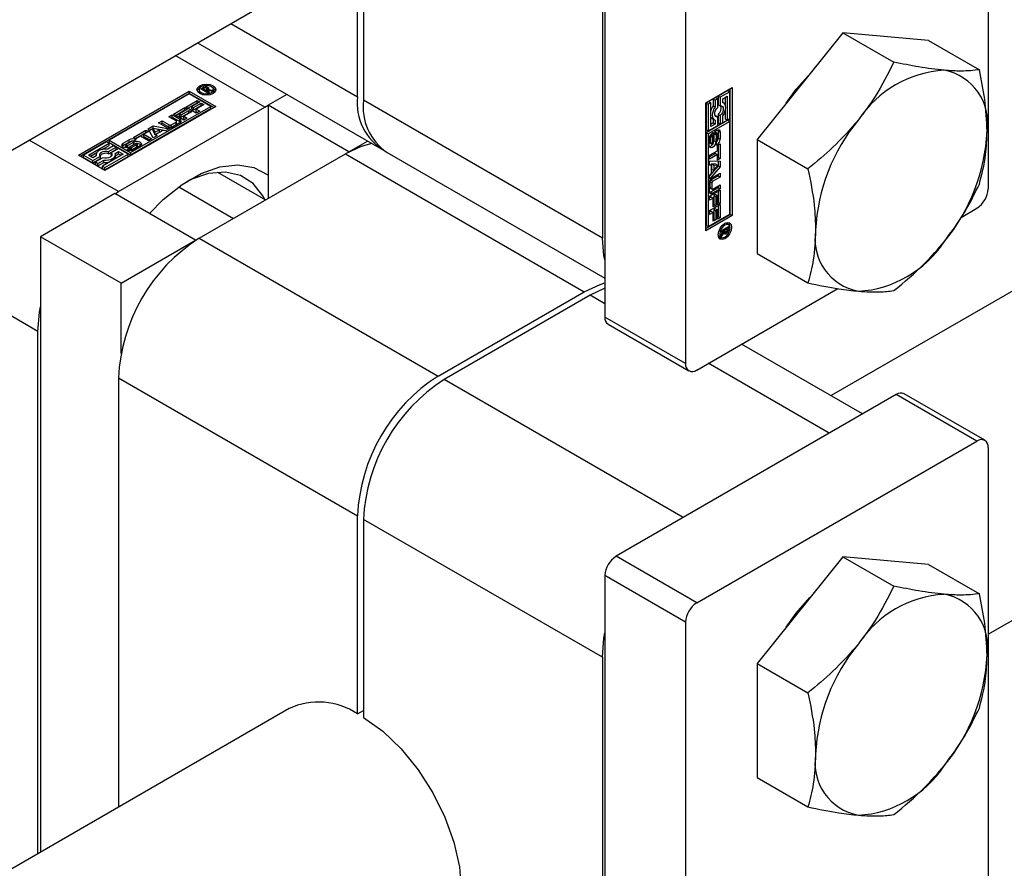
# Model space of a CAD drawing. Header units: millimetres. Extents: x 0 to 25230, y 0 to 17820.
# Tile 140 of 214: x 19130 to 19199, y 9520 to 9579. Entities that reach past the tile are written whole.
import ezdxf

# ---------------------------------------------------------------- set-up
doc = ezdxf.new("R2010")
doc.units = ezdxf.units.MM
doc.linetypes.add('SLD-Sólida', pattern=[0])

msp = doc.modelspace()

# ---------------------------------------------------------------- linework, layer by layer
at = {"color": 7, "linetype": 'SLD-Sólida', "lineweight": 25, "ltscale": 30}
for p, q in [((19198.023, 9622.721), (19198.023, 9567.36)), ((19171.153, 9613.741), (19171.153, 9558.379)), ((19176.81, 9610.475), (19176.81, 9555.114)), ((19170.976, 9608.005), (19170.976, 9563.911)), ((19262.701, 9596.562), (19187.01, 9552.866)), ((19198.023, 9536.13), (19294.251, 9591.681)), ((18938.796, 9459.97), (19159.005, 9587.094)), ((19153.793, 9573.831), (19153.793, 9584.086)), ((19154.217, 9584.331), (19154.217, 9573.586)), ((19144.911, 9578.958), (19153.793, 9573.831)), ((19187.84, 9578.315), (19181.83, 9570.838)), ((19187.84, 9578.315), (19191.405, 9576.257)), ((19193.851, 9577.777), (19187.84, 9578.315)), ((19193.851, 9577.777), (19197.415, 9575.72)), ((19142.567, 9577.605), (19155.45, 9570.168)), ((19147.288, 9573.092), (19141.019, 9576.711)), ((19142.688, 9574.321), (19142.688, 9574.157)), ((19142.803, 9574.377), (19142.97, 9574.473)), ((19143.31, 9574.084), (19142.803, 9574.377)), ((19142.945, 9574.295), (19142.97, 9574.309)), ((19142.97, 9574.309), (19142.97, 9574.473)), ((19143.022, 9574.407), (19142.985, 9574.386)), ((19142.985, 9574.386), (19143.151, 9574.291)), ((19142.985, 9574.271), (19142.985, 9574.386)), ((19143.035, 9574.415), (19143.022, 9574.407)), ((19143.049, 9574.421), (19143.035, 9574.415)), ((19143.048, 9574.421), (19143.048, 9574.506)), ((19143.151, 9574.291), (19143.174, 9574.304)), ((19143.151, 9574.176), (19143.151, 9574.291)), ((19143.16, 9574.441), (19143.16, 9574.521)), ((19143.174, 9574.277), (19143.174, 9574.304)), ((19143.174, 9574.277), (19143.409, 9574.141)), ((19143.541, 9574.218), (19143.174, 9574.277)), ((19143.174, 9574.162), (19143.174, 9574.277)), ((19143.241, 9574.266), (19143.241, 9574.378)), ((19143.241, 9574.266), (19143.241, 9574.371)), ((19143.307, 9574.316), (19143.307, 9574.48)), ((19143.336, 9574.325), (19143.657, 9574.285)), ((19143.336, 9574.251), (19143.336, 9574.325)), ((19143.364, 9574.36), (19143.364, 9574.424)), ((19143.657, 9574.285), (19143.541, 9574.218)), ((19143.712, 9574.157), (19143.712, 9574.321)), ((19178.224, 9573.404), (19180.08, 9574.476)), ((19179.764, 9574.254), (19179.098, 9573.87)), ((19179.764, 9574.254), (19179.905, 9574.172)), ((19179.939, 9565.575), (19179.939, 9574.394)), ((19180.08, 9574.476), (19180.08, 9565.494)), ((19134.224, 9569.735), (19142.002, 9574.225)), ((19142.002, 9574.062), (19134.365, 9569.653)), ((19142.002, 9574.023), (19136.376, 9570.775)), ((19141.762, 9573.104), (19142.562, 9573.565)), ((19142.002, 9574.225), (19143.858, 9573.153)), ((19142.002, 9574.225), (19142.002, 9574.062)), ((19143.717, 9573.072), (19142.002, 9574.062)), ((19143.508, 9573.153), (19142.002, 9574.023)), ((19142.562, 9573.565), (19142.741, 9573.462)), ((19142.562, 9573.402), (19142.562, 9573.565)), ((19142.688, 9574.157), (19142.717, 9574.059)), ((19143.409, 9574.141), (19143.31, 9574.084)), ((19143.683, 9574.059), (19143.712, 9574.157)), ((19148.836, 9573.986), (19147.535, 9573.235)), ((19170.976, 9563.911), (19154.217, 9573.586)), ((19178.923, 9573.769), (19178.748, 9573.668)), ((19178.748, 9573.668), (19178.748, 9573.188)), ((19178.748, 9573.668), (19178.889, 9573.586)), ((19179.064, 9573.687), (19178.889, 9573.586)), ((19178.889, 9573.586), (19178.889, 9573.107)), ((19178.923, 9573.769), (19179.064, 9573.687)), ((19179.064, 9573.08), (19179.064, 9573.687)), ((19179.098, 9573.87), (19179.098, 9573.262)), ((19179.098, 9573.87), (19179.24, 9573.788)), ((19179.905, 9574.172), (19179.24, 9573.788)), ((19179.24, 9573.788), (19179.24, 9573.181)), ((19179.415, 9573.687), (19179.73, 9573.869)), ((19179.415, 9573.41), (19179.415, 9573.687)), ((19179.589, 9573.787), (19179.589, 9573.273)), ((19179.73, 9573.869), (19179.73, 9572.192)), ((19179.905, 9572.294), (19179.905, 9574.172)), ((19143.858, 9573.153), (19136.08, 9568.663)), ((19137.035, 9567.173), (19147.288, 9573.092)), ((19137.882, 9569.906), (19143.508, 9573.153)), ((19137.882, 9569.742), (19143.508, 9572.99)), ((19140.892, 9572.601), (19141.692, 9573.063)), ((19141.033, 9572.52), (19141.692, 9572.9)), ((19141.871, 9572.96), (19141.307, 9572.635)), ((19141.432, 9572.563), (19141.968, 9572.872)), ((19141.692, 9573.063), (19141.871, 9572.96)), ((19141.692, 9572.9), (19141.692, 9573.063)), ((19141.692, 9572.9), (19141.729, 9572.879)), ((19142.493, 9572.681), (19141.762, 9573.104)), ((19141.903, 9573.022), (19142.562, 9573.402)), ((19141.968, 9572.872), (19142.147, 9572.769)), ((19141.968, 9572.709), (19141.968, 9572.872)), ((19142.741, 9573.462), (19142.177, 9573.137)), ((19142.177, 9573.137), (19142.302, 9573.065)), ((19142.177, 9572.974), (19142.177, 9573.137)), ((19142.177, 9572.974), (19142.302, 9572.902)), ((19142.302, 9573.065), (19142.838, 9573.375)), ((19142.302, 9572.902), (19142.838, 9573.211)), ((19142.302, 9572.902), (19142.302, 9573.065)), ((19143.017, 9573.271), (19142.481, 9572.962)), ((19142.481, 9572.962), (19142.73, 9572.818)), ((19142.481, 9572.799), (19142.481, 9572.962)), ((19142.562, 9573.402), (19142.599, 9573.381)), ((19142.838, 9573.375), (19143.017, 9573.271)), ((19142.838, 9573.211), (19142.838, 9573.375)), ((19142.838, 9573.211), (19142.875, 9573.19)), ((19143.508, 9572.99), (19143.508, 9573.153)), ((19147.288, 9573.092), (19147.535, 9573.229)), ((19153.192, 9569.969), (19147.535, 9573.235)), ((19147.535, 9573.235), (19147.535, 9566.704)), ((19178.224, 9564.422), (19178.224, 9573.404)), ((19178.433, 9573.486), (19178.257, 9573.384)), ((19178.257, 9573.384), (19178.257, 9571.506)), ((19178.257, 9573.384), (19178.399, 9573.303)), ((19178.574, 9573.404), (19178.399, 9573.303)), ((19178.399, 9573.303), (19178.399, 9571.424)), ((19178.433, 9573.486), (19178.574, 9573.404)), ((19178.574, 9571.728), (19178.574, 9573.404)), ((19178.748, 9573.188), (19178.889, 9573.107)), ((19179.098, 9573.262), (19179.24, 9573.181)), ((19179.489, 9573.383), (19179.415, 9573.426)), ((19140.57, 9572.415), (19140.808, 9572.553)), ((19141.072, 9572.126), (19140.57, 9572.415)), ((19140.711, 9572.334), (19140.808, 9572.39)), ((19140.808, 9572.553), (19141.336, 9572.248)), ((19140.808, 9572.39), (19140.808, 9572.553)), ((19140.808, 9572.39), (19141.336, 9572.085)), ((19141.623, 9572.179), (19140.892, 9572.601)), ((19141.307, 9572.635), (19141.432, 9572.563)), ((19141.307, 9572.472), (19141.307, 9572.635)), ((19141.307, 9572.472), (19141.432, 9572.4)), ((19141.336, 9572.085), (19141.336, 9572.248)), ((19141.432, 9572.4), (19141.968, 9572.709)), ((19141.432, 9572.4), (19141.432, 9572.563)), ((19142.147, 9572.769), (19141.611, 9572.46)), ((19141.611, 9572.46), (19141.86, 9572.316)), ((19141.611, 9572.297), (19141.611, 9572.46)), ((19141.611, 9572.297), (19141.719, 9572.234)), ((19141.86, 9572.316), (19141.623, 9572.179)), ((19141.968, 9572.709), (19142.005, 9572.688)), ((19142.481, 9572.799), (19142.589, 9572.737)), ((19142.73, 9572.818), (19142.493, 9572.681)), ((19178.673, 9572.295), (19178.815, 9572.214)), ((19178.748, 9572.252), (19178.748, 9571.991)), ((19178.923, 9572.497), (19178.881, 9572.492)), ((19178.889, 9572.186), (19178.889, 9571.909)), ((19178.923, 9572.497), (19179.064, 9572.416)), ((19179.064, 9571.808), (19179.064, 9572.416)), ((19179.098, 9572.598), (19179.098, 9571.991)), ((19179.098, 9572.598), (19179.24, 9572.517)), ((19179.24, 9572.517), (19179.24, 9571.909)), ((19179.415, 9572.011), (19179.415, 9572.49)), ((19179.589, 9572.827), (19179.589, 9572.274)), ((19179.589, 9572.274), (19179.73, 9572.192)), ((19179.73, 9572.192), (19179.905, 9572.294)), ((19138.076, 9570.976), (19138.964, 9571.489)), ((19138.964, 9571.489), (19139.143, 9571.385)), ((19138.964, 9571.325), (19138.964, 9571.489)), ((19139.126, 9571.582), (19139.472, 9571.782)), ((19139.469, 9570.935), (19139.126, 9571.582)), ((19139.192, 9571.457), (19139.472, 9571.618)), ((19139.458, 9571.427), (19139.458, 9571.59)), ((19139.458, 9571.59), (19139.591, 9571.332)), ((19139.906, 9571.513), (19139.458, 9571.59)), ((19139.472, 9571.782), (19140.592, 9571.584)), ((19139.472, 9571.618), (19139.472, 9571.782)), ((19139.472, 9571.618), (19140.376, 9571.459)), ((19139.591, 9571.332), (19139.906, 9571.513)), ((19139.849, 9571.999), (19140.088, 9572.137)), ((19140.377, 9571.695), (19139.849, 9571.999)), ((19139.906, 9571.35), (19139.906, 9571.513)), ((19139.991, 9571.918), (19140.088, 9571.974)), ((19140.088, 9572.137), (19140.59, 9571.848)), ((19140.088, 9571.974), (19140.088, 9572.137)), ((19140.088, 9571.974), (19140.59, 9571.684)), ((19140.592, 9571.584), (19140.337, 9571.437)), ((19140.59, 9571.684), (19140.59, 9571.848)), ((19140.735, 9571.848), (19141.072, 9572.042)), ((19140.735, 9571.684), (19141.072, 9571.879)), ((19140.735, 9571.684), (19140.735, 9571.848)), ((19141.336, 9571.987), (19140.83, 9571.695)), ((19141.072, 9571.879), (19141.072, 9572.042)), ((19141.102, 9571.92), (19141.102, 9572.084)), ((19179.764, 9572.173), (19178.257, 9571.303)), ((19178.257, 9571.506), (19178.399, 9571.424)), ((19179.905, 9572.091), (19178.399, 9571.222)), ((19178.399, 9571.424), (19179.064, 9571.808)), ((19178.748, 9571.991), (19178.574, 9571.891)), ((19178.889, 9571.909), (19178.574, 9571.728)), ((19178.748, 9571.991), (19178.889, 9571.909)), ((19179.089, 9571.429), (19179.076, 9571.509)), ((19179.098, 9571.991), (19179.24, 9571.909)), ((19179.24, 9571.909), (19179.415, 9572.011)), ((19179.764, 9572.173), (19179.905, 9572.091)), ((19179.905, 9565.595), (19179.905, 9572.091)), ((19137.358, 9570.563), (19137.795, 9570.815)), ((19137.795, 9570.652), (19137.795, 9570.815)), ((19138.255, 9570.873), (19138.076, 9570.976)), ((19138.266, 9570.808), (19138.084, 9570.703)), ((19138.218, 9570.894), (19138.964, 9571.325)), ((19138.579, 9571.06), (19138.255, 9570.873)), ((19139.132, 9570.741), (19138.579, 9571.06)), ((19139.143, 9571.385), (19138.818, 9571.198)), ((19138.818, 9571.198), (19139.371, 9570.879)), ((19138.818, 9571.035), (19138.818, 9571.198)), ((19138.818, 9571.035), (19139.229, 9570.797)), ((19138.964, 9571.325), (19139.001, 9571.304)), ((19139.371, 9570.879), (19139.132, 9570.741)), ((19139.458, 9571.427), (19139.591, 9571.168)), ((19139.724, 9571.083), (19139.469, 9570.935)), ((19139.591, 9571.168), (19139.906, 9571.35)), ((19139.591, 9571.168), (19139.591, 9571.332)), ((19140.149, 9571.469), (19139.667, 9571.191)), ((19139.667, 9571.191), (19139.724, 9571.083)), ((19139.667, 9571.05), (19139.667, 9571.191)), ((19140.337, 9571.437), (19140.149, 9571.469)), ((19178.257, 9571.303), (19178.257, 9564.807)), ((19178.399, 9571.222), (19178.257, 9571.303)), ((19178.399, 9571.222), (19178.399, 9564.725)), ((19178.473, 9570.404), (19178.473, 9570.908)), ((19178.522, 9571.064), (19178.522, 9570.631)), ((19178.522, 9571.064), (19178.664, 9570.982)), ((19178.526, 9571.103), (19178.668, 9571.022)), ((19178.545, 9571.142), (19178.681, 9571.064)), ((19178.561, 9571.168), (19178.696, 9571.089)), ((19178.571, 9571.182), (19178.71, 9571.101)), ((19178.573, 9571.185), (19178.714, 9571.104)), ((19178.664, 9570.982), (19178.664, 9570.55)), ((19178.714, 9571.104), (19178.71, 9571.101)), ((19178.714, 9571.312), (19178.714, 9571.104)), ((19178.76, 9570.602), (19178.771, 9571.081)), ((19178.802, 9571.226), (19178.792, 9570.744)), ((19178.802, 9571.226), (19178.943, 9571.145)), ((19178.809, 9571.251), (19178.945, 9571.172)), ((19178.824, 9571.283), (19178.954, 9571.208)), ((19178.842, 9571.317), (19178.97, 9571.243)), ((19178.859, 9571.343), (19178.993, 9571.265)), ((19179.015, 9571.267), (19178.873, 9571.349)), ((19178.943, 9571.145), (19178.933, 9570.663)), ((19179.037, 9570.77), (19179.037, 9571.202)), ((19179.089, 9571.429), (19179.089, 9570.924)), ((19179.089, 9571.429), (19179.23, 9571.348)), ((19179.089, 9570.924), (19179.23, 9570.843)), ((19179.23, 9571.348), (19179.23, 9570.843)), ((19181.83, 9570.838), (19185.394, 9568.78)), ((19181.83, 9570.838), (19181.83, 9562.823)), ((19137.035, 9567.173), (19130.766, 9570.792)), ((19136.201, 9570.674), (19134.574, 9569.735)), ((19134.924, 9569.735), (19136.376, 9570.573)), ((19135.897, 9570.133), (19136.376, 9570.41)), ((19136.376, 9570.573), (19136.201, 9570.674)), ((19136.691, 9570.391), (19136.276, 9570.151)), ((19136.34, 9569.986), (19136.866, 9570.29)), ((19136.34, 9569.823), (19136.866, 9570.127)), ((19136.376, 9570.612), (19136.376, 9570.775)), ((19136.376, 9570.775), (19137.882, 9569.906)), ((19136.376, 9570.612), (19137.882, 9569.742)), ((19136.376, 9570.41), (19136.376, 9570.573)), ((19137.042, 9570.189), (19136.516, 9569.885)), ((19136.866, 9570.29), (19136.691, 9570.391)), ((19136.866, 9570.127), (19136.866, 9570.29)), ((19137.707, 9569.805), (19137.042, 9570.189)), ((19137.358, 9570.4), (19137.295, 9570.348)), ((19137.358, 9570.4), (19137.795, 9570.652)), ((19137.358, 9570.4), (19137.358, 9570.563)), ((19137.535, 9570.416), (19137.535, 9570.253)), ((19137.548, 9570.244), (19137.548, 9570.398)), ((19137.578, 9570.242), (19137.578, 9570.39)), ((19137.954, 9570.684), (19137.58, 9570.468)), ((19137.616, 9570.243), (19137.616, 9570.393)), ((19137.647, 9570.133), (19137.827, 9570.237)), ((19137.652, 9570.246), (19137.652, 9570.404)), ((19137.677, 9570.416), (19138.099, 9570.648)), ((19137.677, 9570.252), (19138.099, 9570.485)), ((19137.677, 9570.252), (19137.677, 9570.416)), ((19138.238, 9570.529), (19137.818, 9570.298)), ((19137.827, 9570.237), (19137.831, 9570.235)), ((19137.827, 9570.075), (19137.827, 9570.237)), ((19137.831, 9570.075), (19137.831, 9570.235)), ((19137.848, 9570.073), (19137.848, 9570.229)), ((19137.878, 9570.072), (19137.878, 9570.229)), ((19137.921, 9570.075), (19137.921, 9570.238)), ((19137.958, 9570.255), (19138.332, 9570.471)), ((19137.958, 9570.092), (19138.332, 9570.308)), ((19137.958, 9570.092), (19137.958, 9570.255)), ((19138.099, 9570.485), (19138.099, 9570.648)), ((19138.553, 9570.379), (19138.116, 9570.127)), ((19138.332, 9570.308), (19138.332, 9570.471)), ((19138.368, 9570.338), (19138.368, 9570.501)), ((19138.377, 9570.361), (19138.377, 9570.524)), ((19153.192, 9569.969), (19154.493, 9570.72)), ((19178.522, 9570.631), (19178.664, 9570.55)), ((19178.53, 9570.585), (19178.672, 9570.503)), ((19178.546, 9570.566), (19178.687, 9570.484)), ((19178.792, 9570.744), (19178.933, 9570.663)), ((19178.989, 9570.438), (19178.989, 9570.648)), ((19179.05, 9570.415), (19179.229, 9570.518)), ((19179.05, 9570.041), (19179.05, 9570.415)), ((19179.087, 9570.437), (19179.087, 9569.575)), ((19179.229, 9570.518), (19179.229, 9569.493)), ((19136.08, 9568.663), (19134.224, 9569.735)), ((19134.574, 9569.735), (19135.239, 9569.351)), ((19134.574, 9569.572), (19134.574, 9569.735)), ((19134.574, 9569.572), (19135.239, 9569.187)), ((19135.239, 9569.553), (19134.924, 9569.735)), ((19135.066, 9569.653), (19135.511, 9569.91)), ((19135.479, 9569.691), (19135.239, 9569.553)), ((19135.239, 9569.351), (19135.765, 9569.654)), ((19135.239, 9569.187), (19135.765, 9569.491)), ((19135.941, 9569.553), (19135.415, 9569.25)), ((19135.465, 9569.77), (19135.465, 9569.684)), ((19135.765, 9569.491), (19135.765, 9569.654)), ((19137.357, 9569.805), (19135.905, 9568.967)), ((19136.08, 9568.865), (19137.707, 9569.805)), ((19136.08, 9568.702), (19137.707, 9569.641)), ((19136.34, 9569.823), (19136.34, 9569.986)), ((19136.516, 9569.722), (19136.516, 9569.885)), ((19136.516, 9569.722), (19136.541, 9569.688)), ((19136.802, 9569.848), (19137.042, 9569.987)), ((19136.816, 9569.693), (19137.042, 9569.823)), ((19136.816, 9569.606), (19136.816, 9569.77)), ((19137.042, 9569.987), (19137.357, 9569.805)), ((19137.042, 9569.823), (19137.042, 9569.987)), ((19137.042, 9569.823), (19137.215, 9569.723)), ((19137.707, 9569.641), (19137.707, 9569.805)), ((19137.882, 9569.906), (19137.882, 9569.742)), ((19142.692, 9563.908), (19152.945, 9569.827)), ((19152.945, 9569.827), (19169.703, 9560.152)), ((19153.192, 9569.969), (19153.192, 9569.963)), ((19155.875, 9569.923), (19171.153, 9561.103)), ((19178.497, 9569.722), (19179.05, 9570.041)), ((19178.909, 9569.847), (19178.497, 9569.609)), ((19179.05, 9569.765), (19178.497, 9569.446)), ((19178.497, 9569.446), (19178.497, 9569.722)), ((19178.909, 9569.847), (19179.05, 9569.765)), ((19179.05, 9569.39), (19179.05, 9569.765)), ((19179.087, 9569.575), (19179.05, 9569.553)), ((19179.229, 9569.493), (19179.05, 9569.39)), ((19179.087, 9569.575), (19179.229, 9569.493)), ((19135.239, 9569.187), (19135.239, 9569.351)), ((19135.415, 9569.25), (19135.59, 9569.148)), ((19135.415, 9569.086), (19135.415, 9569.25)), ((19135.415, 9569.086), (19135.59, 9568.985)), ((19135.59, 9569.148), (19136.005, 9569.388)), ((19135.59, 9568.985), (19136.005, 9569.225)), ((19135.59, 9568.985), (19135.59, 9569.148)), ((19135.905, 9568.967), (19136.08, 9568.865)), ((19135.905, 9568.803), (19135.905, 9568.967)), ((19135.905, 9568.803), (19136.08, 9568.702)), ((19136.005, 9569.225), (19136.005, 9569.388)), ((19136.08, 9568.702), (19136.08, 9568.865)), ((19178.497, 9569.333), (19179.229, 9569.306)), ((19178.497, 9569.038), (19178.497, 9569.333)), ((19178.497, 9569.104), (19178.62, 9569.033)), ((19178.62, 9569.033), (19178.497, 9569.038)), ((19179.087, 9568.989), (19178.497, 9568.286)), ((19179.229, 9568.907), (19178.497, 9568.036)), ((19178.62, 9568.477), (19178.62, 9569.033)), ((19178.638, 9569.11), (19178.638, 9568.747)), ((19178.928, 9569.096), (19178.638, 9569.11)), ((19178.638, 9569.11), (19178.779, 9569.029)), ((19178.638, 9568.747), (19178.779, 9568.665)), ((19178.779, 9569.029), (19178.779, 9568.665)), ((19179.069, 9569.015), (19178.779, 9569.029)), ((19178.779, 9568.665), (19179.069, 9569.015)), ((19178.928, 9569.096), (19179.069, 9569.015)), ((19179.087, 9569.311), (19179.087, 9568.989)), ((19179.087, 9568.989), (19179.229, 9568.907)), ((19179.229, 9569.306), (19179.229, 9568.907)), ((19143.976, 9568.537), (19147.344, 9566.593)), ((19178.497, 9568.33), (19178.62, 9568.477)), ((19178.497, 9568.036), (19178.497, 9568.33)), ((19179.087, 9568.277), (19178.585, 9567.987)), ((19178.701, 9568.166), (19179.229, 9568.471)), ((19179.229, 9568.195), (19178.727, 9567.906)), ((19179.087, 9568.39), (19179.087, 9568.277)), ((19179.087, 9568.277), (19179.229, 9568.195)), ((19179.229, 9568.471), (19179.229, 9568.195)), ((19141.27, 9567.512), (19145.103, 9565.299)), ((19178.475, 9567.189), (19178.475, 9567.774)), ((19178.513, 9567.862), (19178.513, 9567.473)), ((19178.513, 9567.862), (19178.654, 9567.78)), ((19178.513, 9567.473), (19178.654, 9567.391)), ((19178.534, 9567.426), (19178.676, 9567.344)), ((19179.087, 9567.445), (19178.56, 9567.14)), ((19178.585, 9567.987), (19178.727, 9567.906)), ((19178.654, 9567.78), (19178.654, 9567.391)), ((19179.229, 9567.364), (19178.701, 9567.059)), ((19178.727, 9567.35), (19179.229, 9567.639)), ((19179.087, 9567.558), (19179.087, 9567.445)), ((19179.087, 9567.445), (19179.229, 9567.364)), ((19179.229, 9567.639), (19179.229, 9567.364)), ((19136.787, 9567.03), (19131.555, 9564.01)), ((19142.444, 9563.765), (19136.787, 9567.03)), ((19136.792, 9567.027), (19137.035, 9567.173)), ((19178.497, 9566.845), (19179.229, 9567.267)), ((19178.497, 9566.571), (19178.497, 9566.845)), ((19178.605, 9566.797), (19178.497, 9566.735)), ((19178.747, 9566.715), (19178.497, 9566.571)), ((19178.56, 9567.14), (19178.701, 9567.059)), ((19178.605, 9566.797), (19178.747, 9566.715)), ((19178.747, 9566.096), (19178.747, 9566.715)), ((19178.909, 9566.972), (19178.784, 9566.9)), ((19178.784, 9566.9), (19178.784, 9566.281)), ((19178.784, 9566.9), (19178.925, 9566.818)), ((19178.909, 9566.972), (19179.05, 9566.89)), ((19179.05, 9566.89), (19178.925, 9566.818)), ((19178.925, 9566.818), (19178.925, 9566.199)), ((19179.05, 9566.24), (19179.05, 9566.89)), ((19179.087, 9567.185), (19179.087, 9566.425)), ((19179.229, 9567.267), (19179.229, 9566.343)), ((19178.497, 9565.84), (19179.229, 9566.263)), ((19178.784, 9566.281), (19178.747, 9566.26)), ((19178.925, 9566.199), (19178.747, 9566.096)), ((19178.784, 9566.281), (19178.925, 9566.199)), ((19178.909, 9565.967), (19178.784, 9565.895)), ((19178.909, 9565.967), (19179.05, 9565.886)), ((19179.087, 9566.425), (19179.05, 9566.403)), ((19179.229, 9566.343), (19179.05, 9566.24)), ((19179.087, 9566.425), (19179.229, 9566.343)), ((19179.087, 9566.181), (19179.087, 9565.42)), ((19179.229, 9566.263), (19179.229, 9565.339)), ((19196.126, 9565.366), (19197.245, 9566.013)), ((19178.224, 9564.585), (19179.939, 9565.575)), ((19180.08, 9565.494), (19178.224, 9564.422)), ((19178.399, 9564.725), (19179.905, 9565.595)), ((19178.497, 9565.567), (19178.497, 9565.84)), ((19178.605, 9565.792), (19178.497, 9565.73)), ((19178.747, 9565.711), (19178.497, 9565.567)), ((19178.605, 9565.792), (19178.747, 9565.711)), ((19178.747, 9565.092), (19178.747, 9565.711)), ((19178.784, 9565.276), (19178.747, 9565.255)), ((19178.784, 9565.895), (19178.784, 9565.276)), ((19178.784, 9565.895), (19178.925, 9565.814)), ((19178.784, 9565.276), (19178.925, 9565.195)), ((19179.05, 9565.886), (19178.925, 9565.814)), ((19178.925, 9565.814), (19178.925, 9565.195)), ((19179.05, 9565.236), (19179.05, 9565.886)), ((19179.087, 9565.42), (19179.05, 9565.399)), ((19179.229, 9565.339), (19179.05, 9565.236)), ((19179.087, 9565.42), (19179.229, 9565.339)), ((19180.08, 9565.494), (19179.939, 9565.575)), ((19178.257, 9564.807), (19178.399, 9564.725)), ((19178.925, 9565.195), (19178.747, 9565.092)), ((19179.304, 9564.432), (19179.811, 9564.724)), ((19179.679, 9564.934), (19179.579, 9564.958)), ((19179.629, 9564.619), (19179.728, 9564.562)), ((19179.669, 9564.642), (19179.669, 9564.613)), ((19179.669, 9564.613), (19179.811, 9564.532)), ((19179.82, 9564.852), (19179.679, 9564.934)), ((19179.811, 9564.724), (19179.811, 9564.532)), ((19131.378, 9557.375), (19119.451, 9564.26)), ((19137.212, 9560.744), (19131.555, 9564.01)), ((19131.555, 9564.01), (19131.555, 9520.852)), ((19142.692, 9563.908), (19159.45, 9554.233)), ((19179.096, 9564.121), (19179.166, 9564.046)), ((19179.166, 9564.046), (19179.308, 9563.965)), ((19179.539, 9564.453), (19179.304, 9564.317)), ((19179.304, 9564.164), (19179.539, 9564.453)), ((19179.304, 9564.317), (19179.304, 9564.432)), ((19179.5, 9564.288), (19179.304, 9564.03)), ((19179.304, 9564.03), (19179.304, 9564.164)), ((19179.435, 9564.325), (19179.5, 9564.288)), ((19179.44, 9564.51), (19179.539, 9564.453)), ((19179.463, 9564.523), (19179.562, 9564.466)), ((19179.496, 9564.4), (19179.592, 9564.344)), ((19179.496, 9564.4), (19179.587, 9564.348)), ((19179.507, 9564.318), (19179.648, 9564.237)), ((19179.516, 9564.247), (19179.571, 9564.215)), ((19179.539, 9564.453), (19179.562, 9564.439)), ((19179.728, 9564.562), (19179.562, 9564.466)), ((19179.562, 9564.466), (19179.562, 9564.439)), ((19179.688, 9564.383), (19179.757, 9564.343)), ((19179.727, 9564.489), (19179.728, 9564.504)), ((19179.727, 9564.49), (19179.8, 9564.447)), ((19179.728, 9564.52), (19179.728, 9564.562)), ((19179.728, 9564.504), (19179.728, 9564.52)), ((19137.212, 9560.744), (19142.444, 9563.765)), ((19142.444, 9563.765), (19142.444, 9563.758)), ((19181.83, 9562.823), (19185.394, 9560.766)), ((19137.212, 9555.832), (19137.212, 9560.744)), ((19159.45, 9554.233), (19169.703, 9560.152)), ((19170.127, 9559.907), (19159.874, 9553.988)), ((19171.153, 9560.391), (19170.127, 9559.907)), ((19171.153, 9559.315), (19170.127, 9559.907)), ((19177.587, 9554.664), (19187.48, 9560.375)), ((19176.81, 9555.114), (19171.153, 9558.379)), ((19171.381, 9557.876), (19177.037, 9554.61)), ((19131.378, 9520.75), (19131.378, 9557.375)), ((19189.229, 9551.585), (19180.741, 9556.485)), ((19186.886, 9550.233), (19178.398, 9555.133)), ((19137.035, 9554.11), (19153.793, 9544.435)), ((19137.035, 9554.11), (19137.035, 9524.016)), ((19176.633, 9544.314), (19159.874, 9553.988)), ((19191.588, 9552.947), (19171.93, 9541.599)), ((19197.245, 9549.682), (19191.588, 9552.947)), ((19197.795, 9549.736), (19192.138, 9553.002)), ((19186.886, 9550.233), (19176.633, 9544.314)), ((19177.587, 9538.334), (19197.245, 9549.682)), ((19198.023, 9549.233), (19198.023, 9493.871)), ((19153.793, 9530.55), (19153.793, 9544.435)), ((19170.976, 9534.516), (19154.217, 9544.19)), ((19154.217, 9544.19), (19154.217, 9530.305)), ((19177.587, 9538.334), (19171.93, 9541.599)), ((19187.84, 9541.57), (19181.83, 9534.093)), ((19187.84, 9541.57), (19191.405, 9539.513)), ((19193.851, 9541.033), (19187.84, 9541.57)), ((19193.851, 9541.033), (19197.415, 9538.975)), ((19176.81, 9536.986), (19171.153, 9540.252)), ((19171.153, 9540.252), (19171.153, 9484.891)), ((19176.81, 9536.986), (19176.81, 9481.625)), ((19170.976, 9534.516), (19170.976, 9490.423)), ((19181.83, 9534.093), (19185.394, 9532.036)), ((19181.83, 9534.093), (19181.83, 9526.079)), ((19149.006, 9530.927), (18928.797, 9403.803)), ((19153.793, 9530.55), (19154.217, 9530.795)), ((19181.83, 9526.079), (19185.394, 9524.021))]:
    msp.add_line(p, q, dxfattribs=at)
at = {"color": 7, "linetype": 'SLD-Sólida', "lineweight": 25, "ltscale": 30, "flags": 128}
for points in [[(19183.868, 9573.373), (19184.573, 9574.361), (19185.623, 9575.533)], [(19142.732, 9574.05), (19142.588, 9574.174), (19142.538, 9574.321), (19142.588, 9574.467), (19142.732, 9574.591), (19142.947, 9574.674), (19143.2, 9574.703), (19143.453, 9574.674), (19143.668, 9574.591), (19143.812, 9574.467), (19143.862, 9574.321), (19143.812, 9574.174), (19143.668, 9574.05), (19143.453, 9573.968), (19143.2, 9573.938), (19142.947, 9573.968), (19142.732, 9574.05)], [(19142.553, 9574.239), (19142.588, 9574.304), (19142.717, 9574.419)], [(19142.838, 9574.112), (19143.004, 9574.048), (19143.2, 9574.025), (19143.396, 9574.048), (19143.562, 9574.112), (19143.673, 9574.208), (19143.712, 9574.321), (19143.673, 9574.434), (19143.562, 9574.53), (19143.396, 9574.594), (19143.2, 9574.617), (19143.004, 9574.594), (19142.838, 9574.53), (19142.727, 9574.434), (19142.688, 9574.321), (19142.727, 9574.208), (19142.838, 9574.112)], [(19142.985, 9574.318), (19142.979, 9574.314), (19142.97, 9574.309)], [(19143.683, 9574.419), (19143.812, 9574.304), (19143.847, 9574.239)], [(19178.889, 9573.107), (19178.8, 9572.967), (19178.732, 9572.817), (19178.689, 9572.666), (19178.675, 9572.523), (19178.689, 9572.396), (19178.732, 9572.294), (19178.8, 9572.223), (19178.889, 9572.186)], [(19179.064, 9572.416), (19178.979, 9572.415), (19178.91, 9572.452), (19178.867, 9572.525), (19178.851, 9572.625), (19178.867, 9572.742), (19178.91, 9572.865), (19178.979, 9572.982), (19179.064, 9573.08)], [(19179.24, 9573.181), (19179.325, 9573.182), (19179.394, 9573.144), (19179.437, 9573.072), (19179.453, 9572.972), (19179.437, 9572.854), (19179.394, 9572.731), (19179.325, 9572.615), (19179.24, 9572.517)], [(19179.415, 9572.49), (19179.504, 9572.63), (19179.572, 9572.78), (19179.615, 9572.931), (19179.629, 9573.074), (19179.615, 9573.2), (19179.572, 9573.302), (19179.504, 9573.374), (19179.415, 9573.41)], [(19141.397, 9572.036), (19141.376, 9572.057), (19141.336, 9572.085)], [(19178.771, 9571.081), (19178.788, 9571.193), (19178.837, 9571.308), (19178.912, 9571.409), (19179, 9571.48), (19179.088, 9571.511), (19179.163, 9571.497), (19179.213, 9571.439), (19179.23, 9571.348)], [(19178.528, 9571.112), (19178.527, 9571.109), (19178.526, 9571.103)], [(19136.276, 9570.151), (19136.11, 9570.159), (19135.946, 9570.143), (19135.794, 9570.104), (19135.663, 9570.045), (19135.561, 9569.97), (19135.494, 9569.882), (19135.466, 9569.787), (19135.479, 9569.691)], [(19137.818, 9570.298), (19137.713, 9570.257), (19137.588, 9570.242), (19137.464, 9570.256), (19137.358, 9570.297), (19137.287, 9570.358), (19137.262, 9570.43), (19137.287, 9570.502), (19137.358, 9570.563)], [(19138.099, 9570.648), (19138.205, 9570.687), (19138.329, 9570.7), (19138.452, 9570.684), (19138.556, 9570.643), (19138.625, 9570.582), (19138.649, 9570.511), (19138.624, 9570.44), (19138.553, 9570.379)], [(19138.242, 9570.53), (19138.205, 9570.524), (19138.099, 9570.485)], [(19154.809, 9570.538), (19154.048, 9570.338), (19152.945, 9569.827)], [(19178.933, 9570.663), (19178.914, 9570.551), (19178.863, 9570.438), (19178.788, 9570.339), (19178.701, 9570.269), (19178.613, 9570.24), (19178.54, 9570.255), (19178.491, 9570.313), (19178.473, 9570.404)], [(19178.76, 9570.598), (19178.772, 9570.633), (19178.792, 9570.744)], [(19135.765, 9569.654), (19135.722, 9569.728), (19135.72, 9569.806), (19135.761, 9569.88), (19135.84, 9569.943), (19135.949, 9569.989), (19136.078, 9570.012), (19136.213, 9570.012), (19136.34, 9569.986)], [(19136.516, 9569.885), (19136.559, 9569.811), (19136.561, 9569.734), (19136.52, 9569.659), (19136.441, 9569.596), (19136.332, 9569.551), (19136.203, 9569.527), (19136.068, 9569.528), (19135.941, 9569.553)], [(19136.005, 9569.388), (19136.171, 9569.38), (19136.334, 9569.397), (19136.487, 9569.435), (19136.618, 9569.494), (19136.72, 9569.57), (19136.787, 9569.658), (19136.815, 9569.752), (19136.802, 9569.848)], [(19137.913, 9570.073), (19137.916, 9570.073), (19137.921, 9570.075)], [(19139.204, 9565.635), (19140.169, 9566.611), (19141.489, 9567.666), (19142.833, 9568.442), (19144.153, 9568.911), (19145.401, 9569.054), (19146.532, 9568.868), (19147.505, 9568.358), (19147.535, 9568.335)], [(19147.317, 9566.578), (19147.168, 9566.869), (19146.487, 9567.738), (19145.599, 9568.303), (19144.543, 9568.543), (19143.359, 9568.446), (19142.098, 9568.017), (19141.797, 9567.87)], [(19178.487, 9567.112), (19178.515, 9567.12), (19178.56, 9567.14)], [(19179.564, 9564.949), (19179.743, 9565.011), (19179.895, 9564.982), (19179.997, 9564.865), (19180.032, 9564.679), (19179.997, 9564.451), (19179.895, 9564.217), (19179.743, 9564.012), (19179.564, 9563.868), (19179.385, 9563.805), (19179.233, 9563.835), (19179.131, 9563.952), (19179.096, 9564.138), (19179.131, 9564.366), (19179.233, 9564.6), (19179.385, 9564.805), (19179.564, 9564.949)], [(19179.564, 9564.827), (19179.425, 9564.715), (19179.308, 9564.556), (19179.229, 9564.375), (19179.202, 9564.199), (19179.229, 9564.055), (19179.308, 9563.965), (19179.425, 9563.942), (19179.564, 9563.99), (19179.703, 9564.102), (19179.82, 9564.26), (19179.899, 9564.441), (19179.926, 9564.617), (19179.899, 9564.762), (19179.82, 9564.852), (19179.703, 9564.875), (19179.564, 9564.827)], [(19179.669, 9564.596), (19179.669, 9564.603), (19179.669, 9564.613)], [(19179.817, 9565.01), (19179.855, 9564.947), (19179.891, 9564.778)], [(19171.153, 9562.393), (19171.085, 9562.7), (19170.976, 9563.911)], [(19179.407, 9563.941), (19179.243, 9563.887), (19179.17, 9563.889)], [(19169.703, 9560.152), (19170.807, 9560.664), (19171.153, 9560.771)], [(19131.378, 9557.375), (19131.487, 9558.712), (19131.555, 9559.098)], [(19183.868, 9536.628), (19184.573, 9537.617), (19185.534, 9538.701)], [(19170.976, 9534.516), (19171.085, 9535.853), (19171.153, 9536.238)], [(19154.217, 9530.305), (19155.566, 9529.329), (19156.858, 9528.091), (19158.043, 9526.638), (19159.08, 9525.023), (19159.929, 9523.307), (19160.558, 9521.551), (19160.946, 9519.823), (19161.076, 9518.184), (19160.946, 9516.697), (19160.558, 9515.415), (19159.929, 9514.387), (19159.08, 9513.65), (19159.005, 9513.606)]]:
    msp.add_lwpolyline(points, dxfattribs=at)
at = {"color": 7, "linetype": 'SLD-Sólida', "lineweight": 25, "ltscale": 900}
for centre, radius, start, end in [((19195.411, 9567.934), 7.758, 93.42954, 146.56509), ((19194.263, 9572.003), 3.738, 350.74812, 79.45322), ((19143.168, 9574.116), 0.408, 107.12102, 119.08299), ((19143.148, 9574.173), 0.347, 88.08174, 106.7176), ((19143.16, 9574.189), 0.258, 102.01827, 115.67135), ((19143.133, 9574.31), 0.134, 70.71888, 101.30782), ((19143.161, 9574.24), 0.28, 58.61846, 90.20366), ((19143.113, 9574.432), 0.142, 295.53376, 334.46573), ((19143.12, 9574.275), 0.171, 56.77605, 70.64241), ((19143.194, 9574.375), 0.0471, 354.38604, 64.80092), ((19143.182, 9574.124), 0.229, 56.97893, 74.91247), ((19143.245, 9574.359), 0.135, 28.46311, 63.00528), ((19143.223, 9574.164), 0.173, 49.14216, 61.05635), ((19143.29, 9574.391), 0.0808, 304.8218, 23.51837), ((19157.626, 9573.381), 3.859, 173.30165, 239.51731), ((19158.023, 9573.101), 3.836, 172.74417, 235.94365), ((19179.657, 9572.507), 1.136, 143.14072, 162.36475), ((19178.768, 9573.024), 0.539, 307.79866, 17.52082), ((19141.287, 9572.118), 0.14, 290.78342, 69.21658), ((19178.802, 9572.511), 0.252, 205.05252, 239.1623), ((19198.964, 9563.862), 13.047, 140.22793, 177.36071), ((19140.603, 9572.131), 0.492, 242.60967, 297.39033), ((19140.662, 9571.987), 0.158, 242.60967, 297.39033), ((19140.662, 9571.824), 0.158, 242.60967, 297.39033), ((19141.056, 9572.084), 0.0448, 290.78342, 69.21658), ((19141.05, 9571.926), 0.0516, 294.37466, 354.3052), ((19138.024, 9570.376), 0.496, 60.77358, 117.54958), ((19178.969, 9570.887), 0.496, 120.99014, 177.53296), ((19178.737, 9571.062), 0.214, 168.95997, 179.69939), ((19178.878, 9570.981), 0.214, 168.95997, 179.69939), ((19178.862, 9570.984), 0.198, 156.24081, 168.91714), ((19178.788, 9571.016), 0.117, 141.52287, 156.30811), ((19178.741, 9571.052), 0.0582, 122.56015, 140.4461), ((19179.024, 9571.222), 0.223, 176.73211, 178.80634), ((19178.865, 9571.335), 0.0165, 60.8285, 90.70763), ((19179.181, 9571.139), 0.238, 172.08878, 178.70753), ((19179.169, 9571.138), 0.227, 161.86684, 171.32352), ((19179.102, 9571.16), 0.156, 147.81776, 161.84956), ((19179.024, 9571.212), 0.0625, 120.438, 149.94982), ((19178.735, 9570.864), 0.496, 300.76903, 357.55385), ((19179.005, 9571.249), 0.0206, 52.38896, 127.21735), ((19178.984, 9571.228), 0.0505, 12.24924, 47.63383), ((19178.623, 9570.94), 0.467, 330.42544, 358.05712), ((19178.902, 9571.204), 0.135, 359.45087, 14.97734), ((19184.919, 9572.003), 13.047, 320.22793, 357.36071), ((19137.585, 9570.409), 0.0505, 132.2464, 167.63665), ((19137.556, 9570.417), 0.0206, 172.3966, 247.22584), ((19137.551, 9570.253), 0.0165, 180.82042, 210.55207), ((19137.578, 9570.452), 0.0625, 240.44337, 269.94975), ((19137.646, 9570.351), 0.135, 119.44798, 134.97518), ((19137.584, 9570.545), 0.156, 267.81802, 281.84781), ((19137.57, 9570.615), 0.227, 281.86513, 291.32101), ((19137.887, 9570.567), 0.496, 240.99464, 297.5287), ((19137.563, 9570.625), 0.238, 292.08626, 298.70482), ((19137.57, 9570.447), 0.223, 296.75873, 298.80384), ((19138.014, 9570.24), 0.467, 90.44359, 118.0546), ((19137.858, 9570.287), 0.0582, 242.56515, 260.44779), ((19137.865, 9570.346), 0.117, 261.52427, 276.30706), ((19137.857, 9570.426), 0.198, 276.23976, 288.91474), ((19137.851, 9570.441), 0.214, 288.95758, 299.69661), ((19138.058, 9570.502), 0.21, 110.35594, 119.76675), ((19138.052, 9570.525), 0.187, 99.72132, 111.08347), ((19138.046, 9570.586), 0.125, 83.395, 101.54928), ((19138.055, 9570.651), 0.06, 61.35545, 84.69334), ((19138.346, 9570.31), 0.244, 103.32797, 116.10459), ((19138.332, 9570.365), 0.187, 90.70707, 103.30343), ((19138.338, 9570.509), 0.044, 28.24085, 99.94188), ((19138.271, 9570.581), 0.125, 298.97443, 320.67187), ((19138.271, 9570.417), 0.125, 298.97443, 320.67187), ((19138.342, 9570.524), 0.0348, 318.09189, 8.36019), ((19138.341, 9570.362), 0.0356, 318.37985, 358.90334), ((19138.36, 9570.167), 0.367, 45.7719, 87.73948), ((19178.387, 9570.677), 0.367, 285.76276, 327.74497), ((19178.648, 9570.629), 0.125, 178.9775, 200.67355), ((19178.564, 9570.596), 0.0356, 198.38171, 238.90583), ((19178.789, 9570.548), 0.125, 178.9775, 200.67355), ((19178.705, 9570.514), 0.0348, 198.09402, 248.35334), ((19178.693, 9570.526), 0.044, 268.23074, 339.94262), ((19178.571, 9570.602), 0.187, 330.70727, 343.30532), ((19178.517, 9570.618), 0.244, 343.3299, 356.10735), ((19178.958, 9570.7), 0.06, 301.35023, 324.69244), ((19178.906, 9570.74), 0.125, 323.394, 341.55106), ((19178.85, 9570.765), 0.187, 339.72281, 351.08599), ((19178.828, 9570.771), 0.21, 350.3584, 359.76951), ((19136.137, 9569.324), 0.539, 67.80111, 137.50883), ((19136.564, 9569.61), 0.252, 325.06243, 359.16018), ((19137.851, 9570.278), 0.214, 288.95758, 299.69661), ((19136.14, 9570.353), 1.136, 263.14178, 282.35886), ((19178.966, 9567.752), 0.492, 122.60548, 177.39452), ((19178.67, 9567.855), 0.158, 122.60548, 177.39452), ((19178.564, 9567.468), 0.0516, 174.37962, 234.30196), ((19178.812, 9567.773), 0.158, 122.60548, 177.39452), ((19178.699, 9567.384), 0.0448, 170.78596, 309.20329), ((19196.334, 9567.437), 1.69, 302.60548, 357.39452), ((19178.613, 9567.167), 0.14, 170.78596, 309.20329), ((19149.316, 9553.551), 12.294, 122.60548, 177.39452), ((19179.417, 9564.467), 0.173, 289.14418, 301.05073), ((19179.58, 9564.295), 0.0808, 184.82584, 263.50926), ((19179.403, 9564.522), 0.229, 296.97316, 314.91395), ((19179.704, 9564.428), 0.142, 175.53758, 214.46585), ((19179.575, 9564.35), 0.135, 268.45424, 302.9996), ((19179.614, 9564.386), 0.0471, 234.37839, 304.79245), ((19179.564, 9564.5), 0.171, 296.7701, 310.63885), ((19179.514, 9564.483), 0.28, 298.61275, 330.20377), ((19179.588, 9564.472), 0.134, 310.71559, 341.30976), ((19179.47, 9564.508), 0.258, 342.02007, 355.67412), ((19179.462, 9564.527), 0.347, 328.08161, 346.71993), ((19179.402, 9564.538), 0.408, 347.12329, 359.08579), ((19189.621, 9563.862), 3.738, 170.74812, 259.45322), ((19188.472, 9567.932), 7.758, 273.42954, 326.56509), ((19171.676, 9558.313), 0.527, 172.74417, 235.94365), ((19177.284, 9555.037), 0.48, 170.78596, 309.20329), ((19166.075, 9543.876), 12.294, 122.60548, 177.39452), ((19166.499, 9543.631), 12.294, 122.60548, 177.39452), ((19191.91, 9552.498), 0.553, 65.69288, 125.61758), ((19197.549, 9549.309), 0.48, 350.78596, 129.20329), ((19172.841, 9540.175), 1.69, 122.60548, 177.39452), ((19195.411, 9531.189), 7.758, 93.42954, 146.56509), ((19194.263, 9535.259), 3.738, 350.74812, 79.45322), ((19178.498, 9536.91), 1.69, 122.60548, 177.39452), ((19198.964, 9527.118), 13.047, 140.22793, 177.36071), ((19184.919, 9535.259), 13.047, 320.22793, 357.36071), ((19151.065, 9526.485), 4.896, 56.13701, 114.87457), ((19189.621, 9527.118), 3.738, 170.74812, 259.45322), ((19188.472, 9531.187), 7.758, 273.42954, 326.56509)]:
    msp.add_arc(centre, radius, start, end, dxfattribs=at)
at = {"color": 7, "linetype": 'SLD-Sólida', "lineweight": 25, "ltscale": 30}
for points, knots in [([(19191.405, 9576.257), (19191.004, 9575.442), (19190.314, 9574.042), (19189.343, 9572.749), (19188.936, 9572.209)], [0, 0, 0, 0, 0.581944, 1, 1, 1, 1]), ([(19194.947, 9575.678), (19194.37, 9575.745), (19193.293, 9575.871), (19192.004, 9576.134), (19191.405, 9576.257)], [0, 0, 0, 0, 0.5352597, 1, 1, 1, 1]), ([(19197.415, 9575.72), (19197.014, 9575.671), (19196.325, 9575.587), (19195.353, 9575.651), (19194.947, 9575.678)], [0, 0, 0, 0, 0.581944, 1, 1, 1, 1]), ([(19197.952, 9571.402), (19197.92, 9572.148), (19197.861, 9573.539), (19197.557, 9575.028), (19197.415, 9575.72)], [0, 0, 0, 0, 0.53526, 1, 1, 1, 1]), ([(19188.936, 9572.209), (19188.36, 9571.549), (19187.282, 9570.316), (19185.993, 9569.267), (19185.394, 9568.78)], [0, 0, 0, 0, 0.53526, 1, 1, 1, 1]), ([(19197.415, 9567.705), (19197.589, 9568.371), (19197.886, 9569.515), (19197.933, 9570.846), (19197.952, 9571.402)], [0, 0, 0, 0, 0.581944, 1, 1, 1, 1]), ([(19185.394, 9568.78), (19185.568, 9567.914), (19185.866, 9566.426), (19185.912, 9565.042), (19185.931, 9564.463)], [0, 0, 0, 0, 0.581944, 1, 1, 1, 1]), ([(19194.947, 9563.657), (19195.46, 9564.353), (19196.419, 9565.654), (19197.099, 9567.054), (19197.415, 9567.705)], [0, 0, 0, 0, 0.53526, 1, 1, 1, 1]), ([(19185.931, 9564.463), (19185.9, 9563.754), (19185.84, 9562.431), (19185.536, 9561.294), (19185.394, 9560.766)], [0, 0, 0, 0, 0.53526, 1, 1, 1, 1]), ([(19191.405, 9560.228), (19192.153, 9560.843), (19193.437, 9561.899), (19194.502, 9563.139), (19194.947, 9563.657)], [0, 0, 0, 0, 0.581944, 1, 1, 1, 1]), ([(19185.394, 9560.766), (19186.142, 9560.614), (19187.427, 9560.354), (19188.491, 9560.236), (19188.936, 9560.187)], [0, 0, 0, 0, 0.581944, 1, 1, 1, 1]), ([(19188.936, 9560.187), (19189.45, 9560.157), (19190.409, 9560.1), (19191.089, 9560.188), (19191.405, 9560.228)], [0, 0, 0, 0, 0.5352597, 1, 1, 1, 1]), ([(19191.405, 9539.513), (19191.004, 9538.698), (19190.314, 9537.298), (19189.343, 9536.005), (19188.936, 9535.464)], [0, 0, 0, 0, 0.581944, 1, 1, 1, 1]), ([(19194.947, 9538.934), (19194.37, 9539.001), (19193.293, 9539.126), (19192.004, 9539.39), (19191.405, 9539.513)], [0, 0, 0, 0, 0.5352597, 1, 1, 1, 1]), ([(19197.415, 9538.975), (19197.014, 9538.926), (19196.325, 9538.843), (19195.353, 9538.907), (19194.947, 9538.934)], [0, 0, 0, 0, 0.581944, 1, 1, 1, 1]), ([(19197.952, 9534.658), (19197.92, 9535.403), (19197.861, 9536.795), (19197.557, 9538.283), (19197.415, 9538.975)], [0, 0, 0, 0, 0.53526, 1, 1, 1, 1]), ([(19188.936, 9535.464), (19188.36, 9534.804), (19187.282, 9533.572), (19185.993, 9532.523), (19185.394, 9532.036)], [0, 0, 0, 0, 0.53526, 1, 1, 1, 1]), ([(19197.415, 9530.961), (19197.589, 9531.627), (19197.886, 9532.771), (19197.933, 9534.102), (19197.952, 9534.658)], [0, 0, 0, 0, 0.581944, 1, 1, 1, 1]), ([(19185.394, 9532.036), (19185.568, 9531.17), (19185.866, 9529.682), (19185.912, 9528.297), (19185.931, 9527.719)], [0, 0, 0, 0, 0.581944, 1, 1, 1, 1]), ([(19194.947, 9526.913), (19195.46, 9527.609), (19196.419, 9528.91), (19197.099, 9530.31), (19197.415, 9530.961)], [0, 0, 0, 0, 0.53526, 1, 1, 1, 1]), ([(19185.931, 9527.719), (19185.9, 9527.01), (19185.84, 9525.686), (19185.536, 9524.55), (19185.394, 9524.021)], [0, 0, 0, 0, 0.53526, 1, 1, 1, 1]), ([(19191.405, 9523.484), (19192.153, 9524.098), (19193.437, 9525.154), (19194.502, 9526.394), (19194.947, 9526.913)], [0, 0, 0, 0, 0.581944, 1, 1, 1, 1]), ([(19185.394, 9524.021), (19186.142, 9523.87), (19187.427, 9523.61), (19188.491, 9523.492), (19188.936, 9523.443)], [0, 0, 0, 0, 0.581944, 1, 1, 1, 1]), ([(19188.936, 9523.443), (19189.45, 9523.412), (19190.409, 9523.355), (19191.089, 9523.443), (19191.405, 9523.484)], [0, 0, 0, 0, 0.5352597, 1, 1, 1, 1])]:
    msp.add_open_spline(points, degree=3, knots=knots, dxfattribs=at)

doc.saveas('drawing.dxf')
